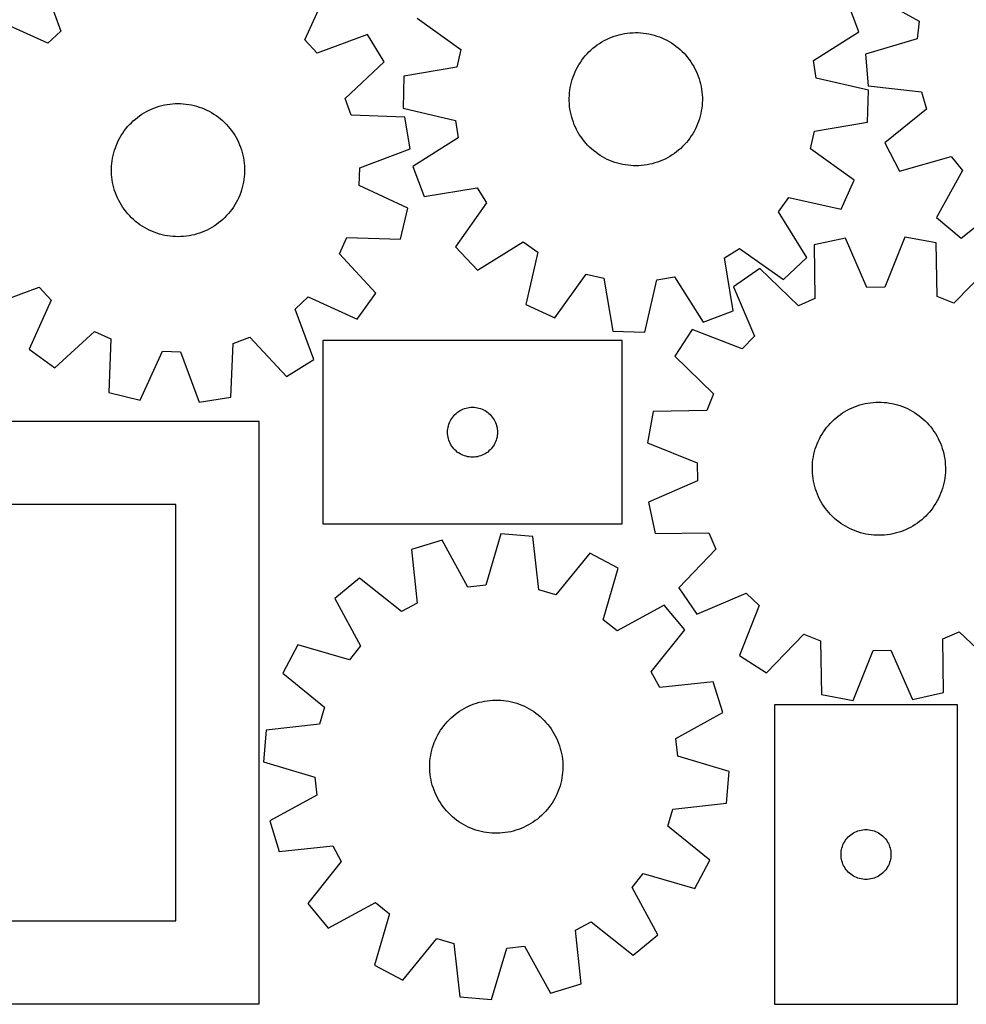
# Model space of a CAD drawing. Header units: millimetres. Extents: x 7 to 1243, y 7 to 1527.
# Tile 4 of 25: x 402 to 743, y 7 to 362. Entities that reach past the tile are written whole.
import ezdxf

# ---------------------------------------------------------------- set-up
doc = ezdxf.new("R2010")
doc.units = ezdxf.units.MM
doc.layers.add('CUT', color=7, linetype='CONTINUOUS', true_color=0x000000)

msp = doc.modelspace()

# ---------------------------------------------------------------- linework, layer by layer
at = {"layer": 'CUT'}
for p, q in [((410.191041, 375.61691), (416.89076, 357.435707)), ((504.834213, 354.251345), (512.831317, 371.900389)), ((709.329542, 370.437701), (726.278159, 361.046918)), ((704.571806, 357.198119), (700.484383, 367.986004)), ((545.385854, 362.058346), (561.121773, 350.75245)), ((412.182643, 353.056629), (394.533599, 361.053733)), ((726.278159, 361.046918), (725.573467, 354.655823)), ((416.89076, 357.435707), (412.182643, 353.056629)), ((527.394494, 356.242948), (509.21329, 349.543228)), ((533.452411, 346.425254), (527.394494, 356.242948)), ((614.512269, 354.874469), (615.416599, 355.249812)), ((615.416599, 355.249812), (616.335486, 355.587957)), ((616.335486, 355.587957), (617.2674, 355.88834)), ((617.2674, 355.88834), (618.210792, 356.150462)), ((618.210792, 356.150462), (619.164089, 356.373887)), ((619.164089, 356.373887), (620.125707, 356.558241)), ((620.125707, 356.558241), (621.094044, 356.703219)), ((621.094044, 356.703219), (622.067489, 356.80858)), ((622.067489, 356.80858), (623.044421, 356.874147)), ((623.044421, 356.874147), (624.023214, 356.899812)), ((624.023214, 356.899812), (625.00224, 356.885532)), ((625.00224, 356.885532), (625.979868, 356.831331)), ((625.979868, 356.831331), (626.954472, 356.737299)), ((626.954472, 356.737299), (627.92443, 356.603592)), ((627.92443, 356.603592), (628.888126, 356.430434)), ((628.888126, 356.430434), (629.843958, 356.218112)), ((629.843958, 356.218112), (630.790334, 355.966979)), ((630.790334, 355.966979), (631.725679, 355.677454)), ((631.725679, 355.677454), (632.648437, 355.350019)), ((632.648437, 355.350019), (633.557071, 354.985218)), ((633.557071, 354.985218), (634.450069, 354.583659)), ((688.175463, 346.873278), (704.571806, 357.198119)), ((509.21329, 349.543228), (504.834213, 354.251345)), ((608.71232, 351.265495), (609.474272, 351.880413)), ((609.474272, 351.880413), (610.260671, 352.463741)), ((610.260671, 352.463741), (611.070209, 353.014508)), ((611.070209, 353.014508), (611.901538, 353.531796)), ((611.901538, 353.531796), (612.753275, 354.014745)), ((612.753275, 354.014745), (613.624001, 354.462551)), ((613.624001, 354.462551), (614.512269, 354.874469)), ((634.450069, 354.583659), (635.325945, 354.14601)), ((635.325945, 354.14601), (636.18324, 353.672999)), ((636.18324, 353.672999), (637.020529, 353.165414)), ((637.020529, 353.165414), (637.836418, 352.6241)), ((637.836418, 352.6241), (638.629548, 352.049957)), ((638.629548, 352.049957), (639.398599, 351.443942)), ((639.398599, 351.443942), (640.142292, 350.807062)), ((725.573467, 354.655823), (706.985999, 349.183304)), ((561.121773, 350.75245), (559.675507, 344.487388)), ((605.312122, 347.754606), (605.933699, 348.511135)), ((605.933699, 348.511135), (606.585617, 349.241682)), ((606.585617, 349.241682), (607.26679, 349.94503)), ((607.26679, 349.94503), (607.976085, 350.620009)), ((607.976085, 350.620009), (608.71232, 351.265495)), ((640.142292, 350.807062), (640.859389, 350.140378)), ((640.859389, 350.140378), (641.548696, 349.445)), ((641.548696, 349.445), (642.209066, 348.722084)), ((642.209066, 348.722084), (642.839399, 347.972834)), ((642.839399, 347.972834), (643.438647, 347.198498)), ((706.985999, 349.183304), (707.983005, 337.6902)), ((519.310053, 333.180022), (533.452411, 346.425254)), ((559.675507, 344.487388), (540.576116, 341.223087)), ((602.693693, 343.62768), (603.149117, 344.494446)), ((603.149117, 344.494446), (603.639517, 345.341915)), ((603.639517, 345.341915), (604.164076, 346.168676)), ((604.164076, 346.168676), (604.72192, 346.973352)), ((604.72192, 346.973352), (605.312122, 347.754606)), ((643.438647, 347.198498), (644.005812, 346.400363)), ((644.005812, 346.400363), (644.539951, 345.579759)), ((644.539951, 345.579759), (645.040173, 344.738051)), ((645.040173, 344.738051), (645.505648, 343.87664)), ((689.236824, 340.531653), (688.175463, 346.873278)), ((540.576116, 341.223087), (540.224057, 329.692193)), ((601.236007, 339.996925), (601.544552, 340.926169)), ((601.544552, 340.926169), (601.890742, 341.842055)), ((601.890742, 341.842055), (602.274001, 342.743059)), ((602.274001, 342.743059), (602.693693, 343.62768)), ((645.505648, 343.87664), (645.935599, 342.99696)), ((645.935599, 342.99696), (646.329311, 342.100475)), ((646.329311, 342.100475), (646.68613, 341.188677)), ((646.68613, 341.188677), (647.005461, 340.263083)), ((600.541066, 337.144602), (600.733847, 338.104566)), ((600.733847, 338.104566), (600.965622, 339.055868)), ((600.965622, 339.055868), (601.236007, 339.996925)), ((647.005461, 340.263083), (647.286772, 339.325235)), ((647.286772, 339.325235), (647.529595, 338.376693)), ((647.529595, 338.376693), (647.733527, 337.419036)), ((647.733527, 337.419036), (647.898228, 336.453858)), ((708.101496, 336.108243), (689.236824, 340.531653)), ((707.983005, 337.6902), (727.235182, 335.500202)), ((600.165329, 333.250241), (600.199577, 334.228771)), ((600.199577, 334.228771), (600.273709, 335.205091)), ((600.273709, 335.205091), (600.387602, 336.177574)), ((600.387602, 336.177574), (600.541066, 337.144602)), ((647.898228, 336.453858), (648.023423, 335.482765)), ((648.023423, 335.482765), (648.108905, 334.507374)), ((648.108905, 334.507374), (648.15453, 333.529308)), ((707.749437, 324.577349), (708.101496, 336.108243)), ((727.235182, 335.500202), (729.029898, 329.325926)), ((451.349344, 330.040261), (452.282192, 330.337734)), ((452.282192, 330.337734), (453.226396, 330.59691)), ((453.226396, 330.59691), (454.180387, 330.817358)), ((454.180387, 330.817358), (455.142575, 330.99871)), ((455.142575, 330.99871), (456.11136, 331.140666)), ((456.11136, 331.140666), (457.085129, 331.242987)), ((457.085129, 331.242987), (458.062261, 331.305505)), ((458.062261, 331.305505), (459.041129, 331.328115)), ((459.041129, 331.328115), (460.020106, 331.31078)), ((460.020106, 331.31078), (460.99756, 331.253527)), ((460.99756, 331.253527), (461.971866, 331.156454)), ((461.971866, 331.156454), (462.941402, 331.019721)), ((462.941402, 331.019721), (463.904553, 330.843555)), ((463.904553, 330.843555), (464.859718, 330.628251)), ((464.859718, 330.628251), (465.805305, 330.374166)), ((465.805305, 330.374166), (466.739742, 330.081723)), ((466.739742, 330.081723), (467.661473, 329.751409)), ((521.554075, 327.154489), (519.310053, 333.180022)), ((600.171023, 332.271128), (600.165329, 333.250241)), ((600.216649, 331.293061), (600.171023, 332.271128)), ((600.30213, 330.31767), (600.216649, 331.293061)), ((600.427325, 329.346577), (600.30213, 330.31767)), ((648.051844, 330.595345), (647.937951, 329.622861)), ((648.125976, 331.571664), (648.051844, 330.595345)), ((648.160224, 332.550195), (648.125976, 331.571664)), ((648.15453, 333.529308), (648.160224, 332.550195)), ((444.476592, 326.35415), (445.264808, 326.935021)), ((445.264808, 326.935021), (446.076061, 327.483258)), ((446.076061, 327.483258), (446.909, 327.997949)), ((446.909, 327.997949), (447.76224, 328.478237)), ((447.76224, 328.478237), (448.63436, 328.923323)), ((448.63436, 328.923323), (449.523909, 329.332466)), ((449.523909, 329.332466), (450.429406, 329.704985)), ((450.429406, 329.704985), (451.349344, 330.040261)), ((467.661473, 329.751409), (468.568964, 329.383774)), ((468.568964, 329.383774), (469.460704, 328.97943)), ((469.460704, 328.97943), (470.33521, 328.539049)), ((470.33521, 328.539049), (471.191025, 328.063365)), ((471.191025, 328.063365), (472.026726, 327.55317)), ((472.026726, 327.55317), (472.840921, 327.009312)), ((472.840921, 327.009312), (473.632255, 326.432696)), ((540.915189, 326.386577), (521.554075, 327.154489)), ((540.224057, 329.692193), (559.08873, 325.268782)), ((600.592026, 328.381399), (600.427325, 329.346577)), ((600.795958, 327.423742), (600.592026, 328.381399)), ((601.038781, 326.4752), (600.795958, 327.423742)), ((647.359931, 326.744567), (647.089546, 325.803511)), ((647.591706, 327.695869), (647.359931, 326.744567)), ((647.784487, 328.655833), (647.591706, 327.695869)), ((647.937951, 329.622861), (647.784487, 328.655833)), ((729.029898, 329.325926), (713.951559, 317.156862)), ((440.301586, 322.241352), (440.925521, 322.995938)), ((440.925521, 322.995938), (441.579715, 323.724447)), ((441.579715, 323.724447), (442.26308, 324.425666)), ((442.26308, 324.425666), (442.974478, 325.098427)), ((442.974478, 325.098427), (443.712725, 325.741612)), ((443.712725, 325.741612), (444.476592, 326.35415)), ((473.632255, 326.432696), (474.399412, 325.824283)), ((474.399412, 325.824283), (475.141113, 325.185086)), ((475.141113, 325.185086), (475.856126, 324.516167)), ((475.856126, 324.516167), (476.543259, 323.81864)), ((476.543259, 323.81864), (477.201369, 323.093667)), ((477.201369, 323.093667), (477.829361, 322.342454)), ((542.754905, 314.997946), (540.915189, 326.386577)), ((559.08873, 325.268782), (560.15009, 318.927158)), ((601.320093, 325.537352), (601.038781, 326.4752)), ((601.639423, 324.611759), (601.320093, 325.537352)), ((601.996242, 323.699961), (601.639423, 324.611759)), ((602.389954, 322.803475), (601.996242, 323.699961)), ((646.051552, 323.057377), (645.63186, 322.172756)), ((646.434811, 323.95838), (646.051552, 323.057377)), ((646.781002, 324.874266), (646.434811, 323.95838)), ((647.089546, 325.803511), (646.781002, 324.874266)), ((688.650046, 321.313048), (707.749437, 324.577349)), ((438.128416, 318.98796), (438.621458, 319.833894)), ((438.621458, 319.833894), (439.148595, 320.659013)), ((439.148595, 320.659013), (439.708948, 321.461945)), ((439.708948, 321.461945), (440.301586, 322.241352)), ((477.829361, 322.342454), (478.426189, 321.566251)), ((478.426189, 321.566251), (478.990861, 320.76635)), ((478.990861, 320.76635), (479.522435, 319.944083)), ((479.522435, 319.944083), (480.020028, 319.100817)), ((602.819905, 321.923795), (602.389954, 322.803475)), ((603.28538, 321.062384), (602.819905, 321.923795)), ((603.785602, 320.220676), (603.28538, 321.062384)), ((604.319741, 319.400072), (603.785602, 320.220676)), ((644.161477, 319.63176), (643.603633, 318.827083)), ((644.686036, 320.458521), (644.161477, 319.63176)), ((645.176436, 321.305989), (644.686036, 320.458521)), ((645.63186, 322.172756), (645.176436, 321.305989)), ((687.203781, 315.047985), (688.650046, 321.313048)), ((436.512721, 315.424708), (436.861768, 316.33951)), ((436.861768, 316.33951), (437.247838, 317.239313)), ((437.247838, 317.239313), (437.670288, 318.122619)), ((437.670288, 318.122619), (438.128416, 318.98796)), ((480.020028, 319.100817), (480.482812, 318.237958)), ((480.482812, 318.237958), (480.910015, 317.35694)), ((480.910015, 317.35694), (481.300928, 316.459231)), ((481.300928, 316.459231), (481.654899, 315.546323)), ((560.15009, 318.927158), (543.753747, 308.602316)), ((604.886906, 318.601938), (604.319741, 319.400072)), ((605.486154, 317.827601), (604.886906, 318.601938)), ((606.116488, 317.078352), (605.486154, 317.827601)), ((606.776857, 316.355436), (606.116488, 317.078352)), ((607.466164, 315.660057), (606.776857, 316.355436)), ((641.739936, 316.558753), (641.058763, 315.855405)), ((642.391854, 317.2893), (641.739936, 316.558753)), ((643.013431, 318.04583), (642.391854, 317.2893)), ((643.603633, 318.827083), (643.013431, 318.04583)), ((713.951559, 317.156862), (719.270894, 306.920156)), ((435.497438, 311.646292), (435.693214, 312.60565)), ((435.693214, 312.60565), (435.927957, 313.556223)), ((435.927957, 313.556223), (436.201278, 314.496431)), ((436.201278, 314.496431), (436.512721, 315.424708)), ((481.654899, 315.546323), (481.971339, 314.619738)), ((481.971339, 314.619738), (482.249722, 313.681016)), ((482.249722, 313.681016), (482.489584, 312.731721)), ((482.489584, 312.731721), (482.690525, 311.773432)), ((524.62034, 308.172994), (542.754905, 314.997946)), ((608.183261, 314.993373), (607.466164, 315.660057)), ((608.926954, 314.356494), (608.183261, 314.993373)), ((609.696005, 313.750478), (608.926954, 314.356494)), ((610.489135, 313.176335), (609.696005, 313.750478)), ((611.305024, 312.635021), (610.489135, 313.176335)), ((612.142313, 312.127436), (611.305024, 312.635021)), ((637.255344, 312.785928), (636.424015, 312.268639)), ((638.064882, 313.336694), (637.255344, 312.785928)), ((638.851281, 313.920022), (638.064882, 313.336694)), ((639.613233, 314.534941), (638.851281, 313.920022)), ((640.349469, 315.180427), (639.613233, 314.534941)), ((641.058763, 315.855405), (640.349469, 315.180427)), ((702.939699, 303.742089), (687.203781, 315.047985)), ((435.14685, 308.731541), (435.224028, 309.707624)), ((435.224028, 309.707624), (435.340956, 310.679747)), ((435.340956, 310.679747), (435.497438, 311.646292)), ((482.690525, 311.773432), (482.852213, 310.807744)), ((482.852213, 310.807744), (482.974377, 309.836266)), ((482.974377, 309.836266), (483.056814, 308.860612)), ((483.056814, 308.860612), (483.099386, 307.882409)), ((612.999609, 311.654426), (612.142313, 312.127436)), ((613.875484, 311.216777), (612.999609, 311.654426)), ((614.768482, 310.815217), (613.875484, 311.216777)), ((615.677116, 310.450417), (614.768482, 310.815217)), ((616.599874, 310.122981), (615.677116, 310.450417)), ((617.535219, 309.833456), (616.599874, 310.122981)), ((618.481595, 309.582324), (617.535219, 309.833456)), ((619.437427, 309.370002), (618.481595, 309.582324)), ((620.401123, 309.196843), (619.437427, 309.370002)), ((621.371081, 309.063137), (620.401123, 309.196843)), ((622.345685, 308.969105), (621.371081, 309.063137)), ((623.323313, 308.914903), (622.345685, 308.969105)), ((624.302339, 308.900624), (623.323313, 308.914903)), ((625.281133, 308.926289), (624.302339, 308.900624)), ((626.258064, 308.991856), (625.281133, 308.926289)), ((627.231509, 309.097216), (626.258064, 308.991856)), ((628.199846, 309.242194), (627.231509, 309.097216)), ((629.161464, 309.426549), (628.199846, 309.242194)), ((630.114762, 309.649973), (629.161464, 309.426549)), ((631.058153, 309.912095), (630.114762, 309.649973)), ((631.990068, 310.212478), (631.058153, 309.912095)), ((632.908955, 310.550623), (631.990068, 310.212478)), ((633.813284, 310.925967), (632.908955, 310.550623)), ((634.701552, 311.337884), (633.813284, 310.925967)), ((635.572278, 311.78569), (634.701552, 311.337884)), ((636.424015, 312.268639), (635.572278, 311.78569)), ((719.270894, 306.920156), (737.895662, 312.264351)), ((737.895662, 312.264351), (741.916556, 307.246871)), ((435.109548, 307.753122), (435.14685, 308.731541)), ((435.112186, 306.773996), (435.109548, 307.753122)), ((435.154759, 305.795792), (435.112186, 306.773996)), ((435.237195, 304.820139), (435.154759, 305.795792)), ((483.064723, 305.924863), (482.987544, 304.94878)), ((483.102024, 306.903282), (483.064723, 305.924863)), ((483.099386, 307.882409), (483.102024, 306.903282)), ((524.387673, 301.747377), (524.62034, 308.172994)), ((543.753747, 308.602316), (547.84117, 297.814432)), ((741.916556, 307.246871), (732.642887, 290.233892)), ((435.359359, 303.84866), (435.237195, 304.820139)), ((435.521047, 302.882972), (435.359359, 303.84866)), ((435.721989, 301.924684), (435.521047, 302.882972)), ((435.96185, 300.975388), (435.721989, 301.924684)), ((482.518359, 302.050755), (482.283615, 301.100181)), ((482.714134, 303.010112), (482.518359, 302.050755)), ((482.870616, 303.976657), (482.714134, 303.010112)), ((482.987544, 304.94878), (482.870616, 303.976657)), ((541.981143, 293.628742), (524.387673, 301.747377)), ((698.201757, 293.223659), (702.939699, 303.742089)), ((436.240233, 300.036667), (435.96185, 300.975388)), ((436.556673, 299.110081), (436.240233, 300.036667)), ((436.910644, 298.197174), (436.556673, 299.110081)), ((437.301557, 297.299464), (436.910644, 298.197174)), ((481.349804, 298.316895), (480.963734, 297.417092)), ((481.698851, 299.231696), (481.349804, 298.316895)), ((482.010294, 300.159973), (481.698851, 299.231696)), ((482.283615, 301.100181), (482.010294, 300.159973)), ((547.84117, 297.814432), (566.96262, 300.946931)), ((566.96262, 300.946931), (570.370025, 295.494199)), ((437.72876, 296.418446), (437.301557, 297.299464)), ((438.191544, 295.555587), (437.72876, 296.418446)), ((438.689137, 294.712322), (438.191544, 295.555587)), ((439.220712, 293.890054), (438.689137, 294.712322)), ((479.590114, 294.822511), (479.062977, 293.997391)), ((480.083156, 295.668445), (479.590114, 294.822511)), ((480.541284, 296.533785), (480.083156, 295.668445)), ((480.963734, 297.417092), (480.541284, 296.533785)), ((570.370025, 295.494199), (559.172925, 279.68068)), ((675.573316, 292.282158), (679.307027, 297.516859)), ((679.307027, 297.516859), (698.201757, 293.223659)), ((741.474729, 282.81203), (756.636636, 294.876812)), ((439.785383, 293.090154), (439.220712, 293.890054)), ((440.382211, 292.313951), (439.785383, 293.090154)), ((441.010203, 291.562737), (440.382211, 292.313951)), ((441.668313, 290.837764), (441.010203, 291.562737)), ((477.286051, 291.660466), (476.631857, 290.931957)), ((477.909986, 292.415052), (477.286051, 291.660466)), ((478.502624, 293.194459), (477.909986, 292.415052)), ((479.062977, 293.997391), (478.502624, 293.194459)), ((539.322579, 282.40299), (541.981143, 293.628742)), ((685.78483, 275.814996), (675.573316, 292.282158)), ((442.355447, 290.140238), (441.668313, 290.837764)), ((443.070459, 289.471319), (442.355447, 290.140238)), ((443.812161, 288.832121), (443.070459, 289.471319)), ((444.579317, 288.223708), (443.812161, 288.832121)), ((445.370651, 287.647093), (444.579317, 288.223708)), ((446.184846, 287.103235), (445.370651, 287.647093)), ((472.946764, 287.721384), (472.135511, 287.173147)), ((473.73498, 288.302255), (472.946764, 287.721384)), ((474.498847, 288.914792), (473.73498, 288.302255)), ((475.237094, 289.557977), (474.498847, 288.914792)), ((475.948492, 290.230739), (475.237094, 289.557977)), ((476.631857, 290.931957), (475.948492, 290.230739)), ((732.642887, 290.233892), (741.474729, 282.81203)), ((447.020547, 286.593039), (446.184846, 287.103235)), ((447.876362, 286.117355), (447.020547, 286.593039)), ((448.750868, 285.676974), (447.876362, 286.117355)), ((449.642608, 285.27263), (448.750868, 285.676974)), ((450.550099, 284.904995), (449.642608, 285.27263)), ((451.47183, 284.574681), (450.550099, 284.904995)), ((452.406267, 284.282238), (451.47183, 284.574681)), ((453.351855, 284.028153), (452.406267, 284.282238)), ((454.307019, 283.812849), (453.351855, 284.028153)), ((464.985176, 284.059494), (464.031185, 283.839046)), ((465.929381, 284.31867), (464.985176, 284.059494)), ((466.862228, 284.616144), (465.929381, 284.31867)), ((467.782166, 284.951419), (466.862228, 284.616144)), ((468.687663, 285.323938), (467.782166, 284.951419)), ((469.577212, 285.733081), (468.687663, 285.323938)), ((470.449332, 286.178167), (469.577212, 285.733081)), ((471.302572, 286.658456), (470.449332, 286.178167)), ((472.135511, 287.173147), (471.302572, 286.658456)), ((455.270171, 283.636684), (454.307019, 283.812849)), ((456.239706, 283.49995), (455.270171, 283.636684)), ((457.214012, 283.402877), (456.239706, 283.49995)), ((458.191466, 283.345625), (457.214012, 283.402877)), ((459.170443, 283.328289), (458.191466, 283.345625)), ((460.149311, 283.350899), (459.170443, 283.328289)), ((461.126443, 283.413417), (460.149311, 283.350899)), ((462.100212, 283.515739), (461.126443, 283.413417)), ((463.068997, 283.657694), (462.100212, 283.515739)), ((464.031185, 283.839046), (463.068997, 283.657694)), ((517.282696, 277.189895), (519.956629, 283.037354)), ((519.956629, 283.037354), (539.322579, 282.40299)), ((567.077555, 271.278164), (583.544717, 281.489678)), ((583.544717, 281.489678), (588.779418, 277.755968)), ((699.728845, 282.811396), (688.453415, 280.372106)), ((707.503075, 265.063051), (699.728845, 282.811396)), ((721.10907, 283.168566), (713.932006, 265.17045)), ((732.459686, 281.107256), (721.10907, 283.168566)), ((732.85014, 261.734854), (732.459686, 281.107256)), ((530.430076, 262.956525), (517.282696, 277.189895)), ((559.172925, 279.68068), (567.077555, 271.278164)), ((588.779418, 277.755968), (584.486218, 258.861237)), ((656.116063, 275.700062), (661.568795, 279.107466)), ((661.568795, 279.107466), (677.382314, 267.910366)), ((688.453415, 280.372106), (688.710252, 260.997471)), ((659.248562, 256.578611), (656.116063, 275.700062)), ((677.382314, 267.910366), (685.78483, 275.814996)), ((595.004648, 254.123295), (606.310544, 269.859214)), ((606.310544, 269.859214), (612.575606, 268.412949)), ((668.837345, 271.860266), (659.353682, 265.291735)), ((682.811794, 258.438002), (668.837345, 271.860266)), ((752.349121, 273.255379), (738.830798, 259.373832)), ((612.575606, 268.412949), (615.839907, 249.313557)), ((627.370802, 248.961499), (631.794212, 267.826171)), ((631.794212, 267.826171), (638.135837, 268.887532)), ((638.135837, 268.887532), (648.460678, 252.491189)), ((390.817078, 258.413457), (408.998282, 265.113176)), ((408.998282, 265.113176), (413.377359, 260.405059)), ((523.677973, 253.602671), (530.430076, 262.956525)), ((659.353682, 265.291735), (667.00532, 247.490195)), ((713.932006, 265.17045), (707.503075, 265.063051)), ((413.377359, 260.405059), (405.380255, 242.756015)), ((501.320812, 257.220698), (506.028929, 261.599775)), ((506.028929, 261.599775), (523.677973, 253.602671)), ((688.710252, 260.997471), (682.811794, 258.438002)), ((738.830798, 259.373832), (732.85014, 261.734854)), ((508.020532, 239.039494), (501.320812, 257.220698)), ((584.486218, 258.861237), (595.004648, 254.123295)), ((648.460678, 252.491189), (659.248562, 256.578611)), ((414.734109, 236.003913), (428.967479, 249.151292)), ((428.967479, 249.151292), (434.814938, 246.477359)), ((615.839907, 249.313557), (627.370802, 248.961499)), ((644.488136, 249.921076), (638.240042, 240.223304)), ((662.535322, 242.868311), (644.488136, 249.921076)), ((434.814938, 246.477359), (434.180574, 227.11141)), ((478.932073, 244.879914), (484.957606, 247.123935)), ((484.957606, 247.123935), (498.202838, 232.981578)), ((619.287261, 245.854035), (511.287261, 245.854035)), ((511.287261, 245.854035), (511.287261, 179.854035)), ((619.287261, 179.854035), (619.287261, 245.854035)), ((667.00532, 247.490195), (662.535322, 242.868311)), ((405.380255, 242.756015), (414.734109, 236.003913)), ((445.406326, 224.452845), (453.524961, 242.046315)), ((453.524961, 242.046315), (459.950578, 241.813649)), ((459.950578, 241.813649), (466.77553, 223.679084)), ((478.164161, 225.5188), (478.932073, 244.879914)), ((498.202838, 232.981578), (508.020532, 239.039494)), ((638.240042, 240.223304), (652.121589, 226.70498)), ((434.180574, 227.11141), (445.406326, 224.452845)), ((466.77553, 223.679084), (478.164161, 225.5188)), ((652.121589, 226.70498), (649.760567, 220.724323)), ((709.744587, 223.59571), (710.721598, 223.660081)), ((710.721598, 223.660081), (711.700422, 223.684549)), ((711.700422, 223.684549), (712.67943, 223.669071)), ((712.67943, 223.669071), (713.656991, 223.613674)), ((713.656991, 223.613674), (714.631479, 223.518449)), ((559.808408, 219.994215), (560.287129, 220.337262)), ((560.287129, 220.337262), (560.787261, 220.648264)), ((560.787261, 220.648264), (561.306663, 220.92589)), ((561.306663, 220.92589), (561.84311, 221.168951)), ((561.84311, 221.168951), (562.394306, 221.376407)), ((562.394306, 221.376407), (562.957889, 221.547368)), ((562.957889, 221.547368), (563.531448, 221.681103)), ((563.531448, 221.681103), (564.112525, 221.777039)), ((564.112525, 221.777039), (564.698633, 221.834766)), ((564.698633, 221.834766), (565.287261, 221.854035)), ((565.287261, 221.854035), (565.875889, 221.834766)), ((565.875889, 221.834766), (566.461996, 221.777039)), ((566.461996, 221.777039), (567.043074, 221.681103)), ((567.043074, 221.681103), (567.616632, 221.547368)), ((567.616632, 221.547368), (568.180216, 221.376407)), ((568.180216, 221.376407), (568.731412, 221.168951)), ((568.731412, 221.168951), (569.267859, 220.92589)), ((569.267859, 220.92589), (569.787261, 220.648264)), ((569.787261, 220.648264), (570.287393, 220.337262)), ((570.287393, 220.337262), (570.766114, 219.994215)), ((630.388165, 220.333869), (628.326855, 208.983253)), ((649.760567, 220.724323), (630.388165, 220.333869)), ((698.742673, 219.815097), (699.574634, 220.331367)), ((699.574634, 220.331367), (700.426961, 220.813274)), ((700.426961, 220.813274), (701.298235, 221.260014)), ((701.298235, 221.260014), (702.187006, 221.670844)), ((702.187006, 221.670844), (703.091794, 222.045081)), ((703.091794, 222.045081), (704.011094, 222.382102)), ((704.011094, 222.382102), (704.943376, 222.681344)), ((704.943376, 222.681344), (705.887087, 222.942312)), ((705.887087, 222.942312), (706.840658, 223.164569)), ((706.840658, 223.164569), (707.8025, 223.347747)), ((707.8025, 223.347747), (708.771014, 223.49154)), ((708.771014, 223.49154), (709.744587, 223.59571)), ((714.631479, 223.518449), (715.601273, 223.383556)), ((715.601273, 223.383556), (716.564757, 223.209218)), ((716.564757, 223.209218), (717.520328, 222.995727)), ((717.520328, 222.995727), (718.466396, 222.743437)), ((718.466396, 222.743437), (719.401386, 222.452767)), ((719.401386, 222.452767), (720.323742, 222.124203)), ((720.323742, 222.124203), (721.231929, 221.758291)), ((721.231929, 221.758291), (722.124435, 221.355639)), ((722.124435, 221.355639), (722.999775, 220.916919)), ((722.999775, 220.916919), (723.856491, 220.44286)), ((723.856491, 220.44286), (724.693158, 219.934251)), ((488.312097, 216.747841), (218.312097, 216.747841)), ((488.312097, 6.747841), (488.312097, 216.747841)), ((556.972345, 216.298186), (557.215406, 216.834634)), ((557.215406, 216.834634), (557.493032, 217.354035)), ((557.493032, 217.354035), (557.804034, 217.854167)), ((557.804034, 217.854167), (558.147081, 218.332888)), ((558.147081, 218.332888), (558.520702, 218.788148)), ((558.520702, 218.788148), (558.9233, 219.217996)), ((558.9233, 219.217996), (559.353148, 219.620594)), ((559.353148, 219.620594), (559.808408, 219.994215)), ((570.766114, 219.994215), (571.221373, 219.620594)), ((571.221373, 219.620594), (571.651222, 219.217996)), ((571.651222, 219.217996), (572.053819, 218.788148)), ((572.053819, 218.788148), (572.427441, 218.332888)), ((572.427441, 218.332888), (572.770487, 217.854167)), ((572.770487, 217.854167), (573.081489, 217.354035)), ((573.081489, 217.354035), (573.359115, 216.834634)), ((573.359115, 216.834634), (573.602177, 216.298186)), ((694.253468, 216.047761), (694.935501, 216.750275)), ((694.935501, 216.750275), (695.645621, 217.424386)), ((695.645621, 217.424386), (696.382646, 218.06897)), ((696.382646, 218.06897), (697.145349, 218.682956)), ((697.145349, 218.682956), (697.932462, 219.265321)), ((697.932462, 219.265321), (698.742673, 219.815097)), ((724.693158, 219.934251), (725.508384, 219.391939)), ((725.508384, 219.391939), (726.300811, 218.816826)), ((726.300811, 218.816826), (727.06912, 218.20987)), ((727.06912, 218.20987), (727.812034, 217.57208)), ((727.812034, 217.57208), (728.528314, 216.90452)), ((728.528314, 216.90452), (729.216769, 216.208298)), ((556.287261, 212.854035), (556.30653, 213.442664)), ((556.30653, 213.442664), (556.364257, 214.028771)), ((556.364257, 214.028771), (556.460193, 214.609848)), ((556.460193, 214.609848), (556.593928, 215.183407)), ((556.593928, 215.183407), (556.76489, 215.746991)), ((556.76489, 215.746991), (556.972345, 216.298186)), ((573.602177, 216.298186), (573.809632, 215.746991)), ((573.809632, 215.746991), (573.980593, 215.183407)), ((573.980593, 215.183407), (574.114328, 214.609848)), ((574.114328, 214.609848), (574.210265, 214.028771)), ((574.210265, 214.028771), (574.267991, 213.442664)), ((574.267991, 213.442664), (574.287261, 212.854035)), ((691.302599, 212.151601), (691.828169, 212.97772)), ((691.828169, 212.97772), (692.386997, 213.781713)), ((692.386997, 213.781713), (692.978155, 214.562244)), ((692.978155, 214.562244), (693.600657, 215.318013)), ((693.600657, 215.318013), (694.253468, 216.047761)), ((729.216769, 216.208298), (729.876254, 215.484575)), ((729.876254, 215.484575), (730.50567, 214.734555)), ((730.50567, 214.734555), (731.10397, 213.959486)), ((731.10397, 213.959486), (731.670159, 213.160658)), ((731.670159, 213.160658), (732.203293, 212.339401)), ((556.30653, 212.265407), (556.287261, 212.854035)), ((556.364257, 211.6793), (556.30653, 212.265407)), ((556.460193, 211.098222), (556.364257, 211.6793)), ((556.593928, 210.524664), (556.460193, 211.098222)), ((556.76489, 209.96108), (556.593928, 210.524664)), ((556.972345, 209.409884), (556.76489, 209.96108)), ((557.215406, 208.873437), (556.972345, 209.409884)), ((573.602177, 209.409884), (573.359115, 208.873437)), ((573.809632, 209.96108), (573.602177, 209.409884)), ((573.980593, 210.524664), (573.809632, 209.96108)), ((574.114328, 211.098222), (573.980593, 210.524664)), ((574.210265, 211.6793), (574.114328, 211.098222)), ((574.267991, 212.265407), (574.210265, 211.6793)), ((574.287261, 212.854035), (574.267991, 212.265407)), ((689.549542, 208.653885), (689.933904, 209.554418)), ((689.933904, 209.554418), (690.354677, 210.438525)), ((690.354677, 210.438525), (690.811162, 211.304733)), ((690.811162, 211.304733), (691.302599, 212.151601)), ((732.203293, 212.339401), (732.702485, 211.497081)), ((732.702485, 211.497081), (733.166905, 210.635101)), ((733.166905, 210.635101), (733.595779, 209.754896)), ((733.595779, 209.754896), (733.988395, 208.85793)), ((557.493032, 208.354035), (557.215406, 208.873437)), ((557.804034, 207.853903), (557.493032, 208.354035)), ((558.147081, 207.375183), (557.804034, 207.853903)), ((558.520702, 206.919923), (558.147081, 207.375183)), ((558.9233, 206.490074), (558.520702, 206.919923)), ((559.353148, 206.087477), (558.9233, 206.490074)), ((559.808408, 205.713855), (559.353148, 206.087477)), ((571.221373, 206.087477), (570.766114, 205.713855)), ((571.651222, 206.490074), (571.221373, 206.087477)), ((572.053819, 206.919923), (571.651222, 206.490074)), ((572.427441, 207.375183), (572.053819, 206.919923)), ((572.770487, 207.853903), (572.427441, 207.375183)), ((573.081489, 208.354035), (572.770487, 207.853903)), ((573.359115, 208.873437), (573.081489, 208.354035)), ((628.326855, 208.983253), (646.324971, 201.806189)), ((688.388075, 204.917814), (688.621014, 205.868831)), ((688.621014, 205.868831), (688.89255, 206.809556)), ((688.89255, 206.809556), (689.202232, 207.738423)), ((689.202232, 207.738423), (689.549542, 208.653885)), ((733.988395, 208.85793), (734.344097, 207.945696)), ((734.344097, 207.945696), (734.662295, 207.019712)), ((734.662295, 207.019712), (734.942459, 206.08152)), ((734.942459, 206.08152), (735.184121, 205.132682)), ((560.287129, 205.370809), (559.808408, 205.713855)), ((560.787261, 205.059807), (560.287129, 205.370809)), ((561.306663, 204.782181), (560.787261, 205.059807)), ((561.84311, 204.53912), (561.306663, 204.782181)), ((562.394306, 204.331664), (561.84311, 204.53912)), ((562.957889, 204.160703), (562.394306, 204.331664)), ((563.531448, 204.026968), (562.957889, 204.160703)), ((564.112525, 203.931032), (563.531448, 204.026968)), ((564.698633, 203.873305), (564.112525, 203.931032)), ((565.287261, 203.854035), (564.698633, 203.873305)), ((565.875889, 203.873305), (565.287261, 203.854035)), ((566.461996, 203.931032), (565.875889, 203.873305)), ((567.043074, 204.026968), (566.461996, 203.931032)), ((567.616632, 204.160703), (567.043074, 204.026968)), ((568.180216, 204.331664), (567.616632, 204.160703)), ((568.731412, 204.53912), (568.180216, 204.331664)), ((569.267859, 204.782181), (568.731412, 204.53912)), ((569.787261, 205.059807), (569.267859, 204.782181)), ((570.287393, 205.370809), (569.787261, 205.059807)), ((570.766114, 205.713855), (570.287393, 205.370809)), ((687.924389, 202.018904), (688.039472, 202.991247)), ((688.039472, 202.991247), (688.19412, 203.958087)), ((688.19412, 203.958087), (688.388075, 204.917814)), ((735.184121, 205.132682), (735.386881, 204.174776)), ((735.386881, 204.174776), (735.550401, 203.209397)), ((735.550401, 203.209397), (735.674408, 202.238152)), ((646.324971, 201.806189), (646.43237, 195.377258)), ((687.813618, 200.064188), (687.849063, 201.042676)), ((687.818114, 199.085068), (687.813618, 200.064188)), ((687.862543, 198.106947), (687.818114, 199.085068)), ((687.849063, 201.042676), (687.924389, 202.018904)), ((735.674408, 202.238152), (735.758696, 201.262657)), ((735.758696, 201.262657), (735.803125, 200.284536)), ((735.80762, 199.305416), (735.772175, 198.326928)), ((735.803125, 200.284536), (735.80762, 199.305416)), ((646.43237, 195.377258), (628.684025, 187.603028)), ((687.946831, 197.131452), (687.862543, 198.106947)), ((688.070838, 196.160206), (687.946831, 197.131452)), ((688.234357, 195.194827), (688.070838, 196.160206)), ((735.427118, 195.411517), (735.233164, 194.45179)), ((735.581766, 196.378357), (735.427118, 195.411517)), ((735.696849, 197.3507), (735.581766, 196.378357)), ((735.772175, 198.326928), (735.696849, 197.3507)), ((688.437117, 194.236922), (688.234357, 195.194827)), ((688.67878, 193.288083), (688.437117, 194.236922)), ((688.958943, 192.349892), (688.67878, 193.288083)), ((689.277141, 191.423908), (688.958943, 192.349892)), ((734.728688, 192.560047), (734.419007, 191.631181)), ((735.000224, 193.500772), (734.728688, 192.560047)), ((735.233164, 194.45179), (735.000224, 193.500772)), ((689.632844, 190.511674), (689.277141, 191.423908)), ((690.025459, 189.614708), (689.632844, 190.511674)), ((690.454333, 188.734502), (690.025459, 189.614708)), ((690.918753, 187.872523), (690.454333, 188.734502)), ((733.266561, 188.931079), (732.810076, 188.06487)), ((733.687334, 189.815185), (733.266561, 188.931079)), ((734.071696, 190.715719), (733.687334, 189.815185)), ((734.419007, 191.631181), (734.071696, 190.715719)), ((458.312097, 186.747841), (248.312097, 186.747841)), ((458.312097, 36.747841), (458.312097, 186.747841)), ((628.684025, 187.603028), (631.123315, 176.327597)), ((691.417946, 187.030203), (690.918753, 187.872523)), ((691.95108, 186.208946), (691.417946, 187.030203)), ((692.517268, 185.410118), (691.95108, 186.208946)), ((693.115568, 184.635049), (692.517268, 185.410118)), ((693.744984, 183.885029), (693.115568, 184.635049)), ((730.643084, 184.80736), (730.020581, 184.051591)), ((731.234241, 185.58789), (730.643084, 184.80736)), ((731.79307, 186.391884), (731.234241, 185.58789)), ((732.31864, 187.218002), (731.79307, 186.391884)), ((732.810076, 188.06487), (732.31864, 187.218002)), ((694.404469, 183.161305), (693.744984, 183.885029)), ((695.092924, 182.465084), (694.404469, 183.161305)), ((695.809205, 181.797523), (695.092924, 182.465084)), ((696.552118, 181.159734), (695.809205, 181.797523)), ((697.320427, 180.552778), (696.552118, 181.159734)), ((727.238592, 181.300634), (726.475889, 180.686648)), ((727.975617, 181.945218), (727.238592, 181.300634)), ((728.685737, 182.619328), (727.975617, 181.945218)), ((729.36777, 183.321843), (728.685737, 182.619328)), ((730.020581, 184.051591), (729.36777, 183.321843)), ((511.287261, 179.854035), (619.287261, 179.854035)), ((698.112854, 179.977665), (697.320427, 180.552778)), ((698.92808, 179.435353), (698.112854, 179.977665)), ((699.764747, 178.926744), (698.92808, 179.435353)), ((700.621464, 178.452685), (699.764747, 178.926744)), ((701.496803, 178.013964), (700.621464, 178.452685)), ((702.389309, 177.611313), (701.496803, 178.013964)), ((703.297496, 177.2454), (702.389309, 177.611313)), ((721.434232, 177.698759), (720.529444, 177.324522)), ((722.323003, 178.10959), (721.434232, 177.698759)), ((723.194277, 178.55633), (722.323003, 178.10959)), ((724.046604, 179.038236), (723.194277, 178.55633)), ((724.878566, 179.554507), (724.046604, 179.038236)), ((725.688777, 180.104282), (724.878566, 179.554507)), ((726.475889, 180.686648), (725.688777, 180.104282)), ((554.289207, 173.977898), (543.281345, 170.526457)), ((563.640432, 157.007423), (554.289207, 173.977898)), ((575.549013, 176.271858), (570.033154, 157.697206)), ((587.039761, 175.248047), (575.549013, 176.271858)), ((589.184847, 155.990814), (587.039761, 175.248047)), ((631.123315, 176.327597), (650.49795, 176.584435)), ((650.49795, 176.584435), (653.057419, 170.685977)), ((704.219852, 176.916836), (703.297496, 177.2454)), ((705.154842, 176.626167), (704.219852, 176.916836)), ((706.10091, 176.373877), (705.154842, 176.626167)), ((707.056482, 176.160385), (706.10091, 176.373877)), ((708.019966, 175.986048), (707.056482, 176.160385)), ((708.989759, 175.851154), (708.019966, 175.986048)), ((709.964247, 175.75593), (708.989759, 175.851154)), ((710.941809, 175.700533), (709.964247, 175.75593)), ((711.920816, 175.685055), (710.941809, 175.700533)), ((712.89964, 175.709522), (711.920816, 175.685055)), ((713.876652, 175.773894), (712.89964, 175.709522)), ((714.850224, 175.878063), (713.876652, 175.773894)), ((715.818738, 176.021856), (714.850224, 175.878063)), ((716.780581, 176.205034), (715.818738, 176.021856)), ((717.734151, 176.427292), (716.780581, 176.205034)), ((718.677862, 176.688259), (717.734151, 176.427292)), ((719.610144, 176.987502), (718.677862, 176.688259)), ((720.529444, 177.324522), (719.610144, 176.987502)), ((543.281345, 170.526457), (545.293567, 151.254888)), ((653.057419, 170.685977), (639.635155, 156.711527)), ((607.559121, 169.231615), (595.35492, 154.181702)), ((617.783392, 163.888418), (607.559121, 169.231615)), ((612.395769, 145.276165), (617.783392, 163.888418)), ((524.517706, 160.271338), (515.668577, 152.870097)), ((539.651431, 148.171223), (524.517706, 160.271338)), ((570.033154, 157.697206), (563.640432, 157.007423)), ((639.635155, 156.711527), (646.203686, 147.227864)), ((515.668577, 152.870097), (524.902538, 135.835532)), ((595.35492, 154.181702), (589.184847, 155.990814)), ((646.203686, 147.227864), (664.005226, 154.879503)), ((664.005226, 154.879503), (668.62711, 150.409505)), ((545.293567, 151.254888), (539.651431, 148.171223)), ((634.43842, 150.47754), (617.403856, 141.243579)), ((641.839662, 141.628411), (634.43842, 150.47754)), ((668.62711, 150.409505), (661.574345, 132.362319)), ((617.403856, 141.243579), (612.395769, 145.276165)), ((629.739547, 126.494686), (641.839662, 141.628411)), ((671.272117, 126.114225), (684.790441, 139.995771)), ((684.790441, 139.995771), (690.771098, 137.63475)), ((734.910986, 138.372132), (740.809444, 140.931601)), ((740.809444, 140.931601), (754.783894, 127.509337)), ((502.257699, 136.215068), (496.914502, 125.990798)), ((520.869951, 130.827445), (502.257699, 136.215068)), ((524.902538, 135.835532), (520.869951, 130.827445)), ((690.771098, 137.63475), (691.161552, 118.262348)), ((735.167824, 118.997498), (734.910986, 138.372132)), ((661.574345, 132.362319), (671.272117, 126.114225)), ((702.512168, 116.201038), (709.689232, 134.199154)), ((709.689232, 134.199154), (716.118163, 134.306553)), ((716.118163, 134.306553), (723.892393, 116.558207)), ((496.914502, 125.990798), (511.964415, 113.786596)), ((632.823211, 120.85255), (629.739547, 126.494686)), ((652.094781, 122.864772), (632.823211, 120.85255)), ((655.546221, 111.85691), (652.094781, 122.864772)), ((691.161552, 118.262348), (702.512168, 116.201038)), ((723.892393, 116.558207), (735.167824, 118.997498)), ((511.964415, 113.786596), (510.155303, 107.616523)), ((562.280051, 113.311959), (563.147187, 113.76668)), ((563.147187, 113.76668), (564.032148, 114.185653)), ((564.032148, 114.185653), (564.933462, 114.568182)), ((564.933462, 114.568182), (565.849629, 114.913628)), ((565.849629, 114.913628), (566.779124, 115.221418)), ((566.779124, 115.221418), (567.7204, 115.491039)), ((567.7204, 115.491039), (568.671889, 115.722043)), ((568.671889, 115.722043), (569.632009, 115.914044)), ((569.632009, 115.914044), (570.599162, 116.066724)), ((570.599162, 116.066724), (571.571737, 116.179827)), ((571.571737, 116.179827), (572.548117, 116.253167)), ((572.548117, 116.253167), (573.526675, 116.28662)), ((573.526675, 116.28662), (574.505783, 116.280132)), ((574.505783, 116.280132), (575.483812, 116.233712)), ((575.483812, 116.233712), (576.459133, 116.147439)), ((576.459133, 116.147439), (577.430124, 116.021456)), ((577.430124, 116.021456), (578.395168, 115.855972)), ((578.395168, 115.855972), (579.35266, 115.651263)), ((579.35266, 115.651263), (580.301004, 115.407669)), ((580.301004, 115.407669), (581.238624, 115.125597)), ((581.238624, 115.125597), (582.163958, 114.805515)), ((582.163958, 114.805515), (583.075466, 114.447957)), ((583.075466, 114.447957), (583.971631, 114.053517)), ((583.971631, 114.053517), (584.850962, 113.622852)), ((584.850962, 113.622852), (585.711995, 113.156678)), ((740.157927, 114.629671), (674.157927, 114.629671)), ((674.157927, 114.629671), (674.157927, 6.629671)), ((740.157927, 6.629671), (740.157927, 114.629671)), ((557.530028, 109.879314), (558.261103, 110.530638)), ((558.261103, 110.530638), (559.018137, 111.151601)), ((559.018137, 111.151601), (559.799869, 111.741169)), ((559.799869, 111.741169), (560.604999, 112.29836)), ((560.604999, 112.29836), (561.432185, 112.822248)), ((561.432185, 112.822248), (562.280051, 113.311959)), ((585.711995, 113.156678), (586.553297, 112.655773)), ((586.553297, 112.655773), (587.373467, 112.120968)), ((587.373467, 112.120968), (588.171141, 111.553156)), ((588.171141, 111.553156), (588.944991, 110.953279)), ((588.944991, 110.953279), (589.693728, 110.322338)), ((589.693728, 110.322338), (590.416108, 109.661382)), ((638.575746, 102.505685), (655.546221, 111.85691)), ((510.155303, 107.616523), (490.89807, 105.471437)), ((554.304987, 106.206876), (554.888953, 106.992802)), ((554.888953, 106.992802), (555.50449, 107.754254)), ((555.50449, 107.754254), (556.150573, 108.489966)), ((556.150573, 108.489966), (556.826127, 109.198712)), ((556.826127, 109.198712), (557.530028, 109.879314)), ((590.416108, 109.661382), (591.110927, 108.971511)), ((591.110927, 108.971511), (591.777028, 108.253873)), ((591.777028, 108.253873), (592.413304, 107.509663)), ((592.413304, 107.509663), (593.018695, 106.74012)), ((593.018695, 106.74012), (593.592194, 105.946524)), ((490.89807, 105.471437), (489.874259, 93.98069)), ((552.303448, 102.845169), (552.75196, 103.715532)), ((552.75196, 103.715532), (553.2356, 104.566877)), ((553.2356, 104.566877), (553.753563, 105.397786)), ((553.753563, 105.397786), (554.304987, 106.206876)), ((593.592194, 105.946524), (594.132846, 105.130197)), ((594.132846, 105.130197), (594.639751, 104.292496)), ((594.639751, 104.292496), (595.112066, 103.434817)), ((595.112066, 103.434817), (595.549004, 102.558586)), ((550.874702, 99.202929), (551.175841, 100.1346)), ((551.175841, 100.1346), (551.514732, 101.053212)), ((551.514732, 101.053212), (551.890809, 101.957237)), ((551.890809, 101.957237), (552.303448, 102.845169)), ((595.549004, 102.558586), (595.949838, 101.665262)), ((595.949838, 101.665262), (596.313901, 100.756333)), ((596.313901, 100.756333), (596.640588, 99.83331)), ((596.640588, 99.83331), (596.929353, 98.89773)), ((639.265529, 96.112963), (638.575746, 102.505685)), ((550.056717, 95.376948), (550.202481, 96.345167)), ((550.202481, 96.345167), (550.387616, 97.306634)), ((550.387616, 97.306634), (550.611814, 98.259751)), ((550.611814, 98.259751), (550.874702, 99.202929)), ((596.929353, 98.89773), (597.179718, 97.951151)), ((597.179718, 97.951151), (597.391264, 96.995147)), ((597.391264, 96.995147), (597.56364, 96.03131)), ((597.56364, 96.03131), (597.696559, 95.061244)), ((657.840182, 90.597103), (639.265529, 96.112963)), ((489.874259, 93.98069), (508.448911, 88.46483)), ((549.857747, 92.447938), (549.884207, 93.426711)), ((549.871232, 91.468901), (549.857747, 92.447938)), ((549.884207, 93.426711), (549.950567, 94.403589)), ((549.950567, 94.403589), (550.056717, 95.376948)), ((597.696559, 95.061244), (597.7898, 94.086564)), ((597.7898, 94.086564), (597.843208, 93.108892)), ((597.843208, 93.108892), (597.856693, 92.129855)), ((549.92464, 90.491229), (549.871232, 91.468901)), ((550.017881, 89.516549), (549.92464, 90.491229)), ((550.1508, 88.546483), (550.017881, 89.516549)), ((597.657723, 89.200845), (597.511959, 88.232626)), ((597.763874, 90.174204), (597.657723, 89.200845)), ((597.830234, 91.151083), (597.763874, 90.174204)), ((597.856693, 92.129855), (597.830234, 91.151083)), ((656.816371, 79.106356), (657.840182, 90.597103)), ((508.448911, 88.46483), (509.138694, 82.072109)), ((550.323177, 87.582647), (550.1508, 88.546483)), ((550.534723, 86.626643), (550.323177, 87.582647)), ((550.785087, 85.680063), (550.534723, 86.626643)), ((551.073853, 84.744483), (550.785087, 85.680063)), ((596.839739, 85.374864), (596.538599, 84.443194)), ((597.102626, 86.318043), (596.839739, 85.374864)), ((597.326824, 87.271159), (597.102626, 86.318043)), ((597.511959, 88.232626), (597.326824, 87.271159)), ((509.138694, 82.072109), (492.168219, 72.720884)), ((551.400539, 83.82146), (551.073853, 84.744483)), ((551.764602, 82.912531), (551.400539, 83.82146)), ((552.165437, 82.019207), (551.764602, 82.912531)), ((552.602375, 81.142976), (552.165437, 82.019207)), ((595.410993, 81.732624), (594.96248, 80.862261)), ((595.823631, 82.620557), (595.410993, 81.732624)), ((596.199708, 83.524582), (595.823631, 82.620557)), ((596.538599, 84.443194), (596.199708, 83.524582)), ((553.074689, 80.285297), (552.602375, 81.142976)), ((553.581594, 79.447596), (553.074689, 80.285297)), ((554.122246, 78.631269), (553.581594, 79.447596)), ((554.695745, 77.837673), (554.122246, 78.631269)), ((593.409454, 78.370917), (592.825488, 77.584992)), ((593.960877, 79.180007), (593.409454, 78.370917)), ((594.47884, 80.010916), (593.960877, 79.180007)), ((594.96248, 80.862261), (594.47884, 80.010916)), ((637.559137, 76.96127), (656.816371, 79.106356)), ((555.301136, 77.06813), (554.695745, 77.837673)), ((555.937412, 76.32392), (555.301136, 77.06813)), ((556.603514, 75.606283), (555.937412, 76.32392)), ((557.298333, 74.916412), (556.603514, 75.606283)), ((558.020712, 74.255455), (557.298333, 74.916412)), ((590.184413, 74.698479), (589.453337, 74.047155)), ((590.888313, 75.379081), (590.184413, 74.698479)), ((591.563868, 76.087828), (590.888313, 75.379081)), ((592.209951, 76.823539), (591.563868, 76.087828)), ((592.825488, 77.584992), (592.209951, 76.823539)), ((635.750025, 70.791197), (637.559137, 76.96127)), ((492.168219, 72.720884), (495.61966, 61.713022)), ((558.76945, 73.624514), (558.020712, 74.255455)), ((559.5433, 73.024638), (558.76945, 73.624514)), ((560.340973, 72.456825), (559.5433, 73.024638)), ((561.161144, 71.92202), (560.340973, 72.456825)), ((562.002446, 71.421115), (561.161144, 71.92202)), ((562.863478, 70.954941), (562.002446, 71.421115)), ((585.434389, 71.265834), (584.567253, 70.811113)), ((586.282255, 71.755546), (585.434389, 71.265834)), ((587.109442, 72.279433), (586.282255, 71.755546)), ((587.914571, 72.836624), (587.109442, 72.279433)), ((588.696303, 73.426192), (587.914571, 72.836624)), ((589.453337, 74.047155), (588.696303, 73.426192)), ((563.742809, 70.524276), (562.863478, 70.954941)), ((564.638975, 70.129836), (563.742809, 70.524276)), ((565.550483, 69.772278), (564.638975, 70.129836)), ((566.475817, 69.452196), (565.550483, 69.772278)), ((567.413436, 69.170124), (566.475817, 69.452196)), ((568.361781, 68.926531), (567.413436, 69.170124)), ((569.319272, 68.721822), (568.361781, 68.926531)), ((570.284316, 68.556338), (569.319272, 68.721822)), ((571.255307, 68.430354), (570.284316, 68.556338)), ((572.230629, 68.344081), (571.255307, 68.430354)), ((573.208657, 68.297661), (572.230629, 68.344081)), ((574.187766, 68.291173), (573.208657, 68.297661)), ((575.166324, 68.324626), (574.187766, 68.291173)), ((576.142703, 68.397966), (575.166324, 68.324626)), ((577.115278, 68.51107), (576.142703, 68.397966)), ((578.082431, 68.663749), (577.115278, 68.51107)), ((579.042551, 68.85575), (578.082431, 68.663749)), ((579.994041, 69.086754), (579.042551, 68.85575)), ((580.935316, 69.356375), (579.994041, 69.086754)), ((581.864811, 69.664165), (580.935316, 69.356375)), ((582.780978, 70.009611), (581.864811, 69.664165)), ((583.682292, 70.39214), (582.780978, 70.009611)), ((584.567253, 70.811113), (583.682292, 70.39214)), ((650.799938, 58.586996), (635.750025, 70.791197)), ((701.223815, 67.396229), (701.679074, 67.769851)), ((701.679074, 67.769851), (702.157795, 68.112897)), ((702.157795, 68.112897), (702.657927, 68.423899)), ((702.657927, 68.423899), (703.177329, 68.701525)), ((703.177329, 68.701525), (703.713776, 68.944587)), ((703.713776, 68.944587), (704.264972, 69.152042)), ((704.264972, 69.152042), (704.828555, 69.323003)), ((704.828555, 69.323003), (705.402114, 69.456738)), ((705.402114, 69.456738), (705.983191, 69.552675)), ((705.983191, 69.552675), (706.569299, 69.610401)), ((706.569299, 69.610401), (707.157927, 69.629671)), ((707.157927, 69.629671), (707.746555, 69.610401)), ((707.746555, 69.610401), (708.332663, 69.552675)), ((708.332663, 69.552675), (708.91374, 69.456738)), ((708.91374, 69.456738), (709.487298, 69.323003)), ((709.487298, 69.323003), (710.050882, 69.152042)), ((710.050882, 69.152042), (710.602078, 68.944587)), ((710.602078, 68.944587), (711.138525, 68.701525)), ((711.138525, 68.701525), (711.657927, 68.423899)), ((711.657927, 68.423899), (712.158059, 68.112897)), ((712.158059, 68.112897), (712.63678, 67.769851)), ((712.63678, 67.769851), (713.092039, 67.396229)), ((698.635556, 63.522626), (698.843011, 64.073822)), ((698.843011, 64.073822), (699.086072, 64.610269)), ((699.086072, 64.610269), (699.363698, 65.129671)), ((699.363698, 65.129671), (699.6747, 65.629803)), ((699.6747, 65.629803), (700.017747, 66.108524)), ((700.017747, 66.108524), (700.391369, 66.563783)), ((700.391369, 66.563783), (700.793966, 66.993632)), ((700.793966, 66.993632), (701.223815, 67.396229)), ((713.092039, 67.396229), (713.521888, 66.993632)), ((713.521888, 66.993632), (713.924485, 66.563783)), ((713.924485, 66.563783), (714.298107, 66.108524)), ((714.298107, 66.108524), (714.641153, 65.629803)), ((714.641153, 65.629803), (714.952156, 65.129671)), ((714.952156, 65.129671), (715.229782, 64.610269)), ((715.229782, 64.610269), (715.472843, 64.073822)), ((715.472843, 64.073822), (715.680298, 63.522626)), ((495.61966, 61.713022), (514.891229, 63.725244)), ((514.891229, 63.725244), (517.974894, 58.083108)), ((698.157927, 60.629671), (698.177197, 61.218299)), ((698.177197, 60.041043), (698.157927, 60.629671)), ((698.177197, 61.218299), (698.234923, 61.804407)), ((698.234923, 61.804407), (698.330859, 62.385484)), ((698.330859, 62.385484), (698.464594, 62.959042)), ((698.464594, 62.959042), (698.635556, 63.522626)), ((715.680298, 63.522626), (715.851259, 62.959042)), ((715.851259, 62.959042), (715.984994, 62.385484)), ((715.984994, 62.385484), (716.080931, 61.804407)), ((716.080931, 61.804407), (716.138657, 61.218299)), ((716.138657, 61.218299), (716.157927, 60.629671)), ((716.157927, 60.629671), (716.138657, 60.041043)), ((517.974894, 58.083108), (505.874779, 42.949383)), ((645.456741, 48.362725), (650.799938, 58.586996)), ((698.234923, 59.454935), (698.177197, 60.041043)), ((698.330859, 58.873858), (698.234923, 59.454935)), ((698.464594, 58.300299), (698.330859, 58.873858)), ((698.635556, 57.736716), (698.464594, 58.300299)), ((698.843011, 57.18552), (698.635556, 57.736716)), ((699.086072, 56.649073), (698.843011, 57.18552)), ((715.472843, 57.18552), (715.229782, 56.649073)), ((715.680298, 57.736716), (715.472843, 57.18552)), ((715.851259, 58.300299), (715.680298, 57.736716)), ((715.984994, 58.873858), (715.851259, 58.300299)), ((716.080931, 59.454935), (715.984994, 58.873858)), ((716.138657, 60.041043), (716.080931, 59.454935)), ((622.811903, 48.742261), (626.844489, 53.750348)), ((626.844489, 53.750348), (645.456741, 48.362725)), ((699.363698, 56.129671), (699.086072, 56.649073)), ((699.6747, 55.629539), (699.363698, 56.129671)), ((700.017747, 55.150818), (699.6747, 55.629539)), ((700.391369, 54.695558), (700.017747, 55.150818)), ((700.793966, 54.26571), (700.391369, 54.695558)), ((701.223815, 53.863113), (700.793966, 54.26571)), ((701.679074, 53.489491), (701.223815, 53.863113)), ((702.157795, 53.146444), (701.679074, 53.489491)), ((712.63678, 53.489491), (712.158059, 53.146444)), ((713.092039, 53.863113), (712.63678, 53.489491)), ((713.521888, 54.26571), (713.092039, 53.863113)), ((713.924485, 54.695558), (713.521888, 54.26571)), ((714.298107, 55.150818), (713.924485, 54.695558)), ((714.641153, 55.629539), (714.298107, 55.150818)), ((714.952156, 56.129671), (714.641153, 55.629539)), ((715.229782, 56.649073), (714.952156, 56.129671)), ((702.657927, 52.835442), (702.157795, 53.146444)), ((703.177329, 52.557816), (702.657927, 52.835442)), ((703.713776, 52.314755), (703.177329, 52.557816)), ((704.264972, 52.1073), (703.713776, 52.314755)), ((704.828555, 51.936338), (704.264972, 52.1073)), ((705.402114, 51.802603), (704.828555, 51.936338)), ((705.983191, 51.706667), (705.402114, 51.802603)), ((706.569299, 51.64894), (705.983191, 51.706667)), ((707.157927, 51.629671), (706.569299, 51.64894)), ((707.746555, 51.64894), (707.157927, 51.629671)), ((708.332663, 51.706667), (707.746555, 51.64894)), ((708.91374, 51.802603), (708.332663, 51.706667)), ((709.487298, 51.936338), (708.91374, 51.802603)), ((710.050882, 52.1073), (709.487298, 51.936338)), ((710.602078, 52.314755), (710.050882, 52.1073)), ((711.138525, 52.557816), (710.602078, 52.314755)), ((711.657927, 52.835442), (711.138525, 52.557816)), ((712.158059, 53.146444), (711.657927, 52.835442)), ((632.045863, 31.707697), (622.811903, 48.742261)), ((505.874779, 42.949383), (513.27602, 34.100253)), ((513.27602, 34.100253), (530.310585, 43.334214)), ((530.310585, 43.334214), (535.318671, 39.301628)), ((535.318671, 39.301628), (529.931048, 20.689375)), ((248.312097, 36.747841), (458.312097, 36.747841)), ((602.420873, 33.322905), (608.063009, 36.40657)), ((608.063009, 36.40657), (623.196734, 24.306455)), ((604.433095, 14.051336), (602.420873, 33.322905)), ((540.155319, 15.346179), (552.359521, 30.396092)), ((552.359521, 30.396092), (558.529594, 28.586979)), ((558.529594, 28.586979), (560.67468, 9.329746)), ((623.196734, 24.306455), (632.045863, 31.707697)), ((572.165427, 8.305935), (577.681287, 26.880587)), ((577.681287, 26.880587), (584.074008, 27.57037)), ((584.074008, 27.57037), (593.425233, 10.599896)), ((529.931048, 20.689375), (540.155319, 15.346179)), ((593.425233, 10.599896), (604.433095, 14.051336)), ((560.67468, 9.329746), (572.165427, 8.305935)), ((218.312097, 6.747841), (488.312097, 6.747841)), ((674.157927, 6.629671), (740.157927, 6.629671))]:
    msp.add_line(p, q, dxfattribs=at)

doc.saveas('drawing.dxf')
